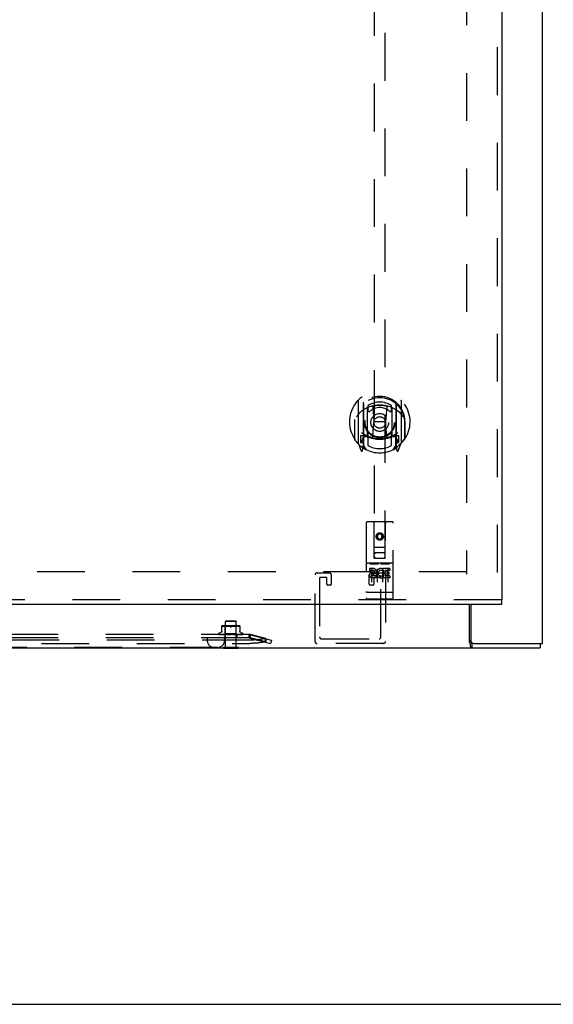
# Model space of a CAD drawing. Header units: inches. Extents: x 0 to 200, y 0 to 129.
# Tile 8 of 43: x 87 to 99, y 0 to 23. Entities that reach past the tile are written whole.
import ezdxf

# ---------------------------------------------------------------- set-up
doc = ezdxf.new("R2010")
doc.units = ezdxf.units.IN
doc.header["$LTSCALE"] = 11
doc.header["$MEASUREMENT"] = 0
doc.linetypes.add('HIDDEN', pattern=[0.2, 0.1, -0.1])
doc.layers.get('0').update_dxf_attribs({"linetype": 'CONTINUOUS'})
doc.layers.add('DEFAULT_2', color=8, linetype='HIDDEN')
doc.layers.add('DOOR_ASSEMBLY', color=7, linetype='CONTINUOUS')

msp = doc.modelspace()

# ---------------------------------------------------------------- linework, layer by layer
at = {"color": 3, "linetype": 'Continuous'}
for p, q in [((99.068, 8.314), (99.068, 86.846)), ((97.391, 8.334), (97.391, 9.21)), ((97.422, 9.21), (97.422, 8.374)), ((67.624, 8.21), (99.016, 8.21)), ((97.401, 8.293), (97.404, 8.277)), ((97.482, 8.314), (99.068, 8.314))]:
    msp.add_line(p, q, dxfattribs=at)
at = {"color": 7, "linetype": 'Continuous'}
for p, q in [((91.714, 8.206), (91.714, 8.21)), ((91.714, 8.206), (92.051, 8.206)), ((92.051, 8.206), (92.051, 8.21)), ((97.482, 8.314), (97.441, 8.314)), ((97.441, 8.314), (97.441, 8.21)), ((99.016, 8.314), (99.016, 8.21)), ((0, 0), (200, 0))]:
    msp.add_line(p, q, dxfattribs=at)
for points in [[(97.391, 8.386), (97.393, 8.385), (97.395, 8.383), (97.397, 8.382), (97.399, 8.381), (97.401, 8.379), (97.402, 8.377), (97.404, 8.376), (97.406, 8.374), (97.407, 8.371), (97.409, 8.369), (97.41, 8.366), (97.412, 8.364), (97.413, 8.361), (97.415, 8.358), (97.416, 8.355), (97.417, 8.352), (97.418, 8.349), (97.419, 8.345)], [(97.419, 8.345), (97.422, 8.339), (97.423, 8.336), (97.424, 8.333), (97.425, 8.33), (97.426, 8.327), (97.428, 8.324), (97.429, 8.322), (97.43, 8.32), (97.432, 8.318), (97.433, 8.317), (97.435, 8.316), (97.436, 8.315), (97.438, 8.314), (97.439, 8.314), (97.441, 8.314)]]:
    msp.add_lwpolyline(points, dxfattribs=at)
at = {"color": 3, "linetype": 'Continuous'}
for points in [[(97.391, 8.334), (97.392, 8.331), (97.394, 8.328), (97.395, 8.324), (97.396, 8.319), (97.397, 8.314), (97.398, 8.31), (97.399, 8.304), (97.4, 8.299), (97.401, 8.293)], [(97.404, 8.277), (97.405, 8.271), (97.405, 8.266), (97.406, 8.261), (97.407, 8.256), (97.408, 8.251), (97.409, 8.247), (97.41, 8.243), (97.411, 8.239), (97.412, 8.236), (97.414, 8.232), (97.415, 8.229), (97.417, 8.226), (97.419, 8.223), (97.42, 8.22), (97.422, 8.218), (97.424, 8.217), (97.425, 8.215), (97.427, 8.214), (97.429, 8.213), (97.431, 8.212), (97.433, 8.211), (97.436, 8.21), (97.438, 8.21), (97.441, 8.21)]]:
    msp.add_lwpolyline(points, dxfattribs=at)
msp.add_arc((97.482, 8.374), 0.06, 180, 270, dxfattribs=at)
at = {"layer": 'DEFAULT_2', "color": 8, "linetype": 'HIDDEN'}
for p, q in [((97.318, 85.252), (97.318, 9.908)), ((97.318, 9.96), (69.322, 9.96)), ((93.826, 8.36), (93.826, 9.893)), ((93.872, 9.939), (94.155, 9.939)), ((93.93, 9.812), (93.93, 8.464)), ((94.074, 9.835), (93.953, 9.835)), ((94.097, 9.681), (94.097, 9.812)), ((94.201, 9.893), (94.201, 9.681)), ((95.076, 9.681), (95.076, 9.893)), ((95.122, 9.939), (95.405, 9.939)), ((95.18, 9.812), (95.18, 9.681)), ((95.324, 9.835), (95.203, 9.835)), ((95.347, 8.464), (95.347, 9.812)), ((95.451, 9.893), (95.451, 8.36)), ((94.178, 9.658), (94.12, 9.658)), ((95.157, 9.658), (95.099, 9.658)), ((91.674, 8.586), (91.674, 8.715)), ((91.697, 8.703), (91.689, 8.7)), ((91.706, 8.707), (91.697, 8.703)), ((92.062, 8.721), (91.703, 8.721)), ((91.715, 8.709), (91.706, 8.707)), ((91.725, 8.711), (91.715, 8.709)), ((91.734, 8.713), (91.725, 8.711)), ((91.744, 8.714), (91.734, 8.713)), ((91.757, 8.701), (91.737, 8.721)), ((91.753, 8.714), (91.744, 8.714)), ((91.761, 8.715), (91.753, 8.714)), ((92.008, 8.701), (91.757, 8.701)), ((91.757, 8.538), (91.757, 8.701)), ((91.768, 8.831), (91.758, 8.821)), ((92.006, 8.821), (91.758, 8.821)), ((91.758, 8.224), (91.758, 8.821)), ((91.77, 8.715), (91.761, 8.715)), ((91.768, 8.831), (91.996, 8.831)), ((91.778, 8.715), (91.77, 8.715)), ((91.786, 8.715), (91.778, 8.715)), ((91.795, 8.715), (91.786, 8.715)), ((91.804, 8.714), (91.795, 8.715)), ((91.813, 8.714), (91.804, 8.714)), ((91.822, 8.713), (91.813, 8.714)), ((91.832, 8.711), (91.822, 8.713)), ((91.841, 8.709), (91.832, 8.711)), ((91.85, 8.707), (91.841, 8.709)), ((91.859, 8.704), (91.868, 8.7)), ((91.906, 8.704), (91.897, 8.7)), ((91.914, 8.707), (91.906, 8.704)), ((91.924, 8.709), (91.914, 8.707)), ((91.933, 8.711), (91.924, 8.709)), ((91.943, 8.713), (91.933, 8.711)), ((91.952, 8.714), (91.942, 8.713)), ((91.961, 8.714), (91.952, 8.714)), ((91.97, 8.715), (91.961, 8.714)), ((91.978, 8.715), (91.97, 8.715)), ((91.987, 8.715), (91.978, 8.715)), ((91.995, 8.715), (91.987, 8.715)), ((92.004, 8.715), (91.995, 8.715)), ((91.996, 8.831), (92.006, 8.821)), ((92.012, 8.714), (92.003, 8.715)), ((92.006, 8.224), (92.006, 8.821)), ((92.008, 8.701), (92.028, 8.721)), ((92.008, 8.538), (92.008, 8.701)), ((92.021, 8.714), (92.012, 8.714)), ((92.03, 8.713), (92.021, 8.714)), ((92.04, 8.711), (92.03, 8.713)), ((92.049, 8.709), (92.04, 8.711)), ((92.059, 8.707), (92.049, 8.709)), ((92.068, 8.703), (92.059, 8.707)), ((92.068, 8.703), (92.076, 8.7)), ((92.091, 8.715), (92.091, 8.586)), ((92.3, 8.519), (74.34, 8.519)), ((92.3, 8.441), (74.34, 8.441)), ((91.339, 8.441), (91.339, 8.381)), ((91.601, 8.535), (91.601, 8.534)), ((91.608, 8.522), (91.609, 8.522)), ((91.74, 8.52), (91.611, 8.521)), ((91.74, 8.52), (91.611, 8.521)), ((91.654, 8.566), (91.612, 8.551)), ((91.745, 8.52), (91.62, 8.521)), ((91.621, 8.521), (91.622, 8.521)), ((91.745, 8.52), (91.622, 8.521)), ((91.639, 8.521), (91.638, 8.521)), ((91.755, 8.52), (91.639, 8.521)), ((91.642, 8.521), (91.641, 8.521)), ((91.755, 8.52), (91.642, 8.521)), ((91.769, 8.52), (91.666, 8.521)), ((91.666, 8.521), (91.666, 8.521)), ((91.666, 8.521), (91.666, 8.521)), ((91.77, 8.52), (91.67, 8.521)), ((91.67, 8.521), (91.67, 8.521)), ((91.676, 8.52), (91.683, 8.519)), ((91.683, 8.519), (91.688, 8.519)), ((91.788, 8.52), (91.702, 8.521)), ((91.702, 8.521), (91.702, 8.521)), ((91.702, 8.521), (91.709, 8.521)), ((91.789, 8.52), (91.706, 8.521)), ((91.709, 8.521), (91.721, 8.519)), ((91.721, 8.519), (91.727, 8.519)), ((91.738, 8.519), (91.757, 8.538)), ((91.739, 8.441), (91.739, 8.381)), ((91.74, 8.52), (91.74, 8.52)), ((91.74, 8.52), (91.74, 8.52)), ((91.742, 8.519), (91.745, 8.52)), ((91.742, 8.519), (91.742, 8.441)), ((91.811, 8.52), (91.743, 8.521)), ((91.743, 8.521), (91.744, 8.521)), ((91.744, 8.521), (91.756, 8.52)), ((91.745, 8.52), (91.745, 8.52)), ((91.745, 8.52), (91.745, 8.52)), ((91.811, 8.52), (91.749, 8.521)), ((91.75, 8.519), (91.755, 8.52)), ((91.755, 8.52), (91.755, 8.52)), ((91.755, 8.52), (91.755, 8.52)), ((91.759, 8.519), (91.755, 8.52)), ((91.756, 8.52), (91.772, 8.519)), ((92.008, 8.538), (91.757, 8.538)), ((91.764, 8.519), (91.769, 8.52)), ((91.77, 8.52), (91.769, 8.52)), ((91.769, 8.52), (91.77, 8.52)), ((91.775, 8.519), (91.77, 8.52)), ((91.781, 8.519), (91.788, 8.52)), ((91.789, 8.52), (91.788, 8.52)), ((91.788, 8.52), (91.789, 8.52)), ((91.795, 8.519), (91.789, 8.52)), ((91.835, 8.52), (91.79, 8.521)), ((91.79, 8.521), (91.791, 8.521)), ((91.791, 8.521), (91.82, 8.519)), ((91.836, 8.52), (91.796, 8.521)), ((91.802, 8.519), (91.81, 8.52)), ((91.811, 8.52), (91.81, 8.52)), ((91.811, 8.52), (91.811, 8.52)), ((91.811, 8.52), (91.811, 8.52)), ((91.818, 8.519), (91.811, 8.52)), ((91.827, 8.519), (91.835, 8.52)), ((91.836, 8.52), (91.835, 8.52)), ((91.835, 8.52), (91.836, 8.52)), ((91.844, 8.519), (91.836, 8.52)), ((91.871, 8.519), (91.841, 8.521)), ((91.853, 8.519), (91.862, 8.52)), ((91.863, 8.52), (91.858, 8.52)), ((91.88, 8.519), (91.889, 8.52)), ((91.886, 8.519), (91.886, 8.519)), ((91.888, 8.52), (91.888, 8.52)), ((91.888, 8.52), (91.888, 8.52)), ((91.898, 8.519), (91.889, 8.52)), ((91.907, 8.519), (91.916, 8.52)), ((91.943, 8.521), (91.916, 8.52)), ((91.949, 8.521), (91.916, 8.52)), ((91.916, 8.52), (91.916, 8.52)), ((91.916, 8.52), (91.916, 8.52)), ((91.925, 8.519), (91.916, 8.52)), ((91.949, 8.521), (91.919, 8.519)), ((91.934, 8.519), (91.942, 8.52)), ((91.993, 8.521), (91.942, 8.52)), ((91.998, 8.521), (91.942, 8.52)), ((91.942, 8.52), (91.942, 8.52)), ((91.942, 8.52), (91.942, 8.52)), ((91.951, 8.519), (91.942, 8.52)), ((91.949, 8.521), (91.949, 8.521)), ((91.958, 8.519), (91.965, 8.52)), ((92.038, 8.521), (91.965, 8.52)), ((91.966, 8.52), (91.965, 8.52)), ((91.965, 8.52), (91.966, 8.52)), ((92.043, 8.521), (91.966, 8.52)), ((91.973, 8.519), (91.966, 8.52)), ((91.969, 8.519), (91.998, 8.521)), ((91.98, 8.519), (91.986, 8.52)), ((92.077, 8.521), (91.986, 8.52)), ((92.082, 8.521), (91.986, 8.52)), ((91.986, 8.52), (91.986, 8.52)), ((91.986, 8.52), (91.986, 8.52)), ((91.993, 8.519), (91.986, 8.52)), ((91.998, 8.521), (91.998, 8.521)), ((91.999, 8.519), (92.003, 8.52)), ((92.11, 8.521), (92.003, 8.52)), ((92.113, 8.521), (92.003, 8.52)), ((92.003, 8.52), (92.003, 8.52)), ((92.003, 8.52), (92.003, 8.52)), ((92.008, 8.519), (92.003, 8.52)), ((92.026, 8.52), (92.008, 8.538)), ((92.013, 8.519), (92.015, 8.52)), ((92.134, 8.521), (92.015, 8.52)), ((92.016, 8.52), (92.015, 8.52)), ((92.015, 8.52), (92.016, 8.52)), ((92.137, 8.521), (92.016, 8.52)), ((92.019, 8.519), (92.016, 8.52)), ((92.151, 8.521), (92.023, 8.52)), ((92.023, 8.52), (92.023, 8.52)), ((92.023, 8.52), (92.023, 8.52)), ((92.023, 8.519), (92.023, 8.441)), ((92.155, 8.521), (92.026, 8.52)), ((92.026, 8.52), (92.026, 8.52)), ((92.027, 8.519), (92.026, 8.52)), ((92.031, 8.52), (92.043, 8.521)), ((92.043, 8.521), (92.043, 8.521)), ((92.067, 8.52), (92.075, 8.521)), ((92.075, 8.521), (92.082, 8.521)), ((92.082, 8.521), (92.082, 8.521)), ((92.11, 8.566), (92.153, 8.551)), ((92.114, 8.521), (92.113, 8.521)), ((92.137, 8.522), (92.137, 8.521)), ((92.159, 8.523), (92.159, 8.523)), ((92.164, 8.535), (92.164, 8.534)), ((92.328, 8.516), (92.3, 8.521)), ((92.32, 8.514), (92.3, 8.521)), ((92.3, 8.521), (92.3, 8.441)), ((92.328, 8.44), (92.3, 8.445)), ((92.32, 8.438), (92.3, 8.445)), ((92.32, 8.514), (92.32, 8.438)), ((92.339, 8.514), (92.32, 8.438)), ((92.32, 8.438), (92.8, 8.314)), ((92.688, 8.429), (92.328, 8.516)), ((92.328, 8.516), (92.328, 8.44)), ((92.688, 8.353), (92.328, 8.44)), ((92.339, 8.514), (92.82, 8.39)), ((92.687, 8.424), (92.668, 8.348)), ((92.688, 8.429), (92.688, 8.353)), ((93.976, 8.418), (95.301, 8.418)), ((92.324, 8.39), (74.315, 8.39)), ((74.315, 8.314), (92.324, 8.314)), ((91.579, 8.221), (75.061, 8.221)), ((91.714, 8.224), (92.051, 8.224)), ((91.714, 8.21), (91.714, 8.224)), ((92.051, 8.21), (92.051, 8.224)), ((92.82, 8.39), (92.8, 8.314)), ((95.405, 8.314), (93.872, 8.314))]:
    msp.add_line(p, q, dxfattribs=at)
for points in [[(91.689, 8.7), (91.686, 8.699), (91.683, 8.698), (91.681, 8.697), (91.68, 8.697), (91.678, 8.696), (91.677, 8.697), (91.676, 8.697), (91.675, 8.698), (91.674, 8.699), (91.674, 8.7)], [(91.868, 8.7), (91.859, 8.704), (91.85, 8.707)], [(91.882, 8.696), (91.88, 8.697), (91.878, 8.697), (91.875, 8.697), (91.873, 8.698), (91.87, 8.699), (91.868, 8.7)], [(91.868, 8.7), (91.869, 8.699), (91.87, 8.699), (91.872, 8.698), (91.873, 8.698)], [(91.875, 8.697), (91.876, 8.697), (91.878, 8.697), (91.879, 8.697), (91.881, 8.696), (91.882, 8.696)], [(91.897, 8.7), (91.895, 8.699), (91.892, 8.698), (91.89, 8.697), (91.887, 8.697), (91.885, 8.697), (91.882, 8.696)], [(91.882, 8.696), (91.884, 8.697), (91.886, 8.697), (91.888, 8.697), (91.89, 8.697)], [(91.892, 8.698), (91.894, 8.699), (91.895, 8.699), (91.897, 8.7)], [(92.091, 8.7), (92.091, 8.699), (92.09, 8.698), (92.089, 8.697), (92.088, 8.697), (92.087, 8.696), (92.085, 8.697), (92.083, 8.697), (92.081, 8.698), (92.079, 8.699), (92.076, 8.7)], [(91.611, 8.521), (91.611, 8.521), (91.61, 8.522), (91.61, 8.522), (91.609, 8.522), (91.609, 8.522), (91.609, 8.522), (91.608, 8.522), (91.608, 8.522)], [(91.611, 8.521), (91.61, 8.521), (91.61, 8.522), (91.609, 8.522), (91.608, 8.522), (91.608, 8.522)], [(91.608, 8.522), (91.609, 8.522), (91.61, 8.521), (91.612, 8.521), (91.613, 8.52), (91.615, 8.52), (91.616, 8.519), (91.618, 8.519)], [(91.608, 8.522), (91.608, 8.522), (91.608, 8.522)], [(91.609, 8.522), (91.609, 8.521), (91.61, 8.521), (91.61, 8.521), (91.611, 8.521), (91.611, 8.52), (91.612, 8.52), (91.612, 8.52), (91.613, 8.519), (91.614, 8.519), (91.614, 8.519), (91.615, 8.519)], [(91.61, 8.52), (91.61, 8.52), (91.611, 8.519), (91.612, 8.519)], [(91.62, 8.521), (91.62, 8.521), (91.619, 8.522), (91.619, 8.522)], [(91.619, 8.522), (91.62, 8.521), (91.622, 8.521), (91.624, 8.52), (91.626, 8.52), (91.629, 8.519), (91.631, 8.519), (91.633, 8.519)], [(91.622, 8.521), (91.621, 8.521), (91.621, 8.522), (91.621, 8.522), (91.62, 8.522)], [(91.62, 8.522), (91.62, 8.522), (91.62, 8.522), (91.62, 8.522), (91.621, 8.522), (91.621, 8.521)], [(91.622, 8.521), (91.623, 8.521), (91.623, 8.52), (91.624, 8.52), (91.624, 8.52), (91.625, 8.519), (91.625, 8.519), (91.626, 8.519), (91.626, 8.519)], [(91.638, 8.521), (91.64, 8.521), (91.643, 8.521), (91.646, 8.52), (91.649, 8.52), (91.652, 8.519), (91.655, 8.519), (91.657, 8.519)], [(91.641, 8.521), (91.641, 8.521), (91.641, 8.521), (91.641, 8.521), (91.642, 8.521), (91.642, 8.521), (91.643, 8.521), (91.644, 8.52)], [(91.644, 8.52), (91.644, 8.52), (91.645, 8.52), (91.646, 8.519), (91.647, 8.519), (91.647, 8.519)], [(91.674, 8.594), (91.674, 8.59), (91.673, 8.587), (91.672, 8.583), (91.67, 8.58), (91.668, 8.577), (91.666, 8.574), (91.663, 8.571), (91.66, 8.569), (91.657, 8.567), (91.655, 8.567)], [(91.666, 8.521), (91.669, 8.521), (91.676, 8.52)], [(91.67, 8.521), (91.67, 8.521), (91.67, 8.521), (91.67, 8.521), (91.671, 8.521), (91.671, 8.521), (91.672, 8.521), (91.673, 8.52), (91.673, 8.52), (91.674, 8.52), (91.675, 8.519), (91.676, 8.519), (91.677, 8.519)], [(91.706, 8.521), (91.707, 8.521), (91.707, 8.521), (91.707, 8.521), (91.708, 8.521), (91.708, 8.521), (91.709, 8.521), (91.71, 8.52), (91.711, 8.52)], [(91.711, 8.52), (91.712, 8.519), (91.713, 8.519), (91.713, 8.519)], [(91.738, 8.519), (91.739, 8.519), (91.739, 8.519), (91.739, 8.519), (91.739, 8.52), (91.74, 8.52), (91.74, 8.52)], [(91.738, 8.519), (91.738, 8.519), (91.739, 8.519), (91.739, 8.519), (91.74, 8.52)], [(91.739, 8.519), (91.739, 8.519), (91.739, 8.519), (91.74, 8.519), (91.74, 8.52), (91.74, 8.52), (91.74, 8.52)], [(91.74, 8.519), (91.74, 8.519), (91.74, 8.519), (91.74, 8.519), (91.74, 8.52)], [(91.743, 8.519), (91.743, 8.519), (91.744, 8.519), (91.744, 8.519), (91.744, 8.52), (91.745, 8.52), (91.745, 8.52)], [(91.747, 8.519), (91.746, 8.519), (91.746, 8.519), (91.745, 8.519), (91.745, 8.52)], [(91.745, 8.519), (91.745, 8.519), (91.745, 8.519), (91.745, 8.519), (91.745, 8.52), (91.745, 8.52)], [(91.749, 8.521), (91.749, 8.521), (91.75, 8.521), (91.75, 8.521), (91.751, 8.521), (91.751, 8.521), (91.752, 8.521), (91.753, 8.52)], [(91.753, 8.52), (91.754, 8.52), (91.755, 8.519), (91.756, 8.519)], [(91.753, 8.519), (91.753, 8.519), (91.754, 8.519), (91.754, 8.519), (91.754, 8.52), (91.755, 8.52), (91.755, 8.52)], [(91.756, 8.519), (91.756, 8.519), (91.756, 8.519), (91.755, 8.519), (91.755, 8.52), (91.755, 8.52)], [(91.767, 8.519), (91.768, 8.519), (91.768, 8.519), (91.769, 8.519), (91.769, 8.52), (91.769, 8.52), (91.769, 8.52)], [(91.771, 8.519), (91.771, 8.519), (91.771, 8.519), (91.77, 8.519), (91.77, 8.52), (91.77, 8.52)], [(91.785, 8.519), (91.786, 8.519), (91.787, 8.519), (91.787, 8.519), (91.788, 8.52), (91.788, 8.52), (91.788, 8.52)], [(91.79, 8.519), (91.79, 8.519), (91.79, 8.519), (91.79, 8.519), (91.789, 8.52), (91.789, 8.52)], [(91.796, 8.521), (91.797, 8.521), (91.798, 8.521), (91.798, 8.521), (91.799, 8.521), (91.8, 8.52), (91.8, 8.52), (91.801, 8.52), (91.802, 8.52), (91.802, 8.519), (91.803, 8.519), (91.803, 8.519)], [(91.807, 8.519), (91.808, 8.519), (91.809, 8.519), (91.809, 8.519), (91.81, 8.52), (91.81, 8.52), (91.811, 8.52)], [(91.813, 8.519), (91.813, 8.519), (91.812, 8.519), (91.812, 8.519), (91.812, 8.52), (91.811, 8.52), (91.811, 8.52)], [(91.832, 8.519), (91.833, 8.519), (91.833, 8.519), (91.834, 8.519), (91.835, 8.52), (91.835, 8.52), (91.835, 8.52)], [(91.838, 8.519), (91.838, 8.519), (91.837, 8.519), (91.837, 8.519), (91.836, 8.52), (91.836, 8.52)], [(91.858, 8.52), (91.85, 8.521), (91.847, 8.521)], [(91.847, 8.521), (91.848, 8.521), (91.848, 8.521), (91.849, 8.521), (91.85, 8.521), (91.85, 8.52), (91.851, 8.52), (91.851, 8.52), (91.852, 8.52), (91.852, 8.519), (91.852, 8.519), (91.853, 8.519), (91.853, 8.519)], [(91.859, 8.519), (91.859, 8.519), (91.86, 8.519), (91.86, 8.519), (91.861, 8.52), (91.862, 8.52), (91.862, 8.52)], [(91.863, 8.52), (91.862, 8.52), (91.862, 8.52)], [(91.865, 8.519), (91.865, 8.519), (91.864, 8.519), (91.864, 8.519), (91.863, 8.52)], [(91.889, 8.52), (91.888, 8.52), (91.888, 8.52), (91.888, 8.52), (91.887, 8.519), (91.887, 8.519), (91.886, 8.519)], [(91.886, 8.519), (91.886, 8.519), (91.887, 8.519), (91.888, 8.519), (91.888, 8.52), (91.889, 8.52), (91.889, 8.52)], [(91.887, 8.519), (91.887, 8.519), (91.887, 8.519), (91.887, 8.519), (91.887, 8.519), (91.888, 8.519), (91.888, 8.519)], [(91.888, 8.519), (91.888, 8.52), (91.888, 8.52), (91.888, 8.52)], [(91.888, 8.52), (91.888, 8.52), (91.888, 8.52), (91.888, 8.52), (91.889, 8.52)], [(91.888, 8.52), (91.888, 8.52), (91.888, 8.52)], [(91.888, 8.52), (91.888, 8.52), (91.888, 8.52), (91.889, 8.52), (91.889, 8.52)], [(91.889, 8.52), (91.889, 8.521), (91.889, 8.521), (91.89, 8.521), (91.89, 8.521), (91.891, 8.521), (91.892, 8.521), (91.892, 8.521), (91.893, 8.521)], [(91.893, 8.519), (91.892, 8.519), (91.891, 8.519), (91.891, 8.519), (91.89, 8.52), (91.89, 8.52), (91.889, 8.52)], [(91.913, 8.519), (91.914, 8.519), (91.914, 8.519), (91.915, 8.519), (91.915, 8.52), (91.916, 8.52)], [(91.92, 8.519), (91.919, 8.519), (91.918, 8.519), (91.918, 8.519), (91.917, 8.52), (91.917, 8.52), (91.916, 8.52)], [(91.937, 8.519), (91.937, 8.519), (91.938, 8.519), (91.939, 8.52)], [(91.939, 8.52), (91.939, 8.52), (91.94, 8.52), (91.94, 8.521), (91.941, 8.521), (91.942, 8.521), (91.942, 8.521), (91.943, 8.521), (91.943, 8.521)], [(91.939, 8.519), (91.94, 8.519), (91.94, 8.519), (91.941, 8.519), (91.941, 8.52), (91.942, 8.52)], [(91.945, 8.519), (91.945, 8.519), (91.944, 8.519), (91.943, 8.519), (91.943, 8.52), (91.942, 8.52), (91.942, 8.52)], [(91.963, 8.519), (91.964, 8.519), (91.964, 8.519), (91.964, 8.519), (91.965, 8.52), (91.965, 8.52)], [(91.969, 8.519), (91.968, 8.519), (91.968, 8.519), (91.967, 8.519), (91.966, 8.52), (91.966, 8.52), (91.966, 8.52)], [(91.984, 8.519), (91.985, 8.519), (91.985, 8.519), (91.985, 8.519), (91.986, 8.52), (91.986, 8.52)], [(91.989, 8.519), (91.988, 8.519), (91.988, 8.519), (91.987, 8.519), (91.987, 8.52), (91.986, 8.52), (91.986, 8.52)], [(91.986, 8.519), (91.986, 8.519), (91.987, 8.519)], [(91.987, 8.519), (91.988, 8.52), (91.989, 8.52), (91.99, 8.521), (91.991, 8.521), (91.991, 8.521), (91.992, 8.521), (91.992, 8.521), (91.993, 8.521)], [(92.002, 8.519), (92.002, 8.519), (92.002, 8.519), (92.002, 8.519), (92.003, 8.52), (92.003, 8.52)], [(92.005, 8.519), (92.005, 8.519), (92.004, 8.519), (92.004, 8.519), (92.004, 8.52), (92.003, 8.52), (92.003, 8.52)], [(92.015, 8.519), (92.015, 8.519), (92.015, 8.519), (92.015, 8.519), (92.015, 8.52), (92.015, 8.52)], [(92.016, 8.519), (92.018, 8.519), (92.031, 8.52)], [(92.017, 8.519), (92.017, 8.519), (92.017, 8.519), (92.016, 8.519), (92.016, 8.52), (92.016, 8.52), (92.016, 8.52)], [(92.022, 8.519), (92.022, 8.519), (92.023, 8.519), (92.023, 8.519), (92.023, 8.52)], [(92.025, 8.519), (92.025, 8.519), (92.024, 8.519), (92.024, 8.519), (92.023, 8.52)], [(92.025, 8.519), (92.024, 8.519), (92.024, 8.519), (92.024, 8.519), (92.023, 8.52), (92.023, 8.52), (92.023, 8.52)], [(92.023, 8.519), (92.023, 8.519), (92.023, 8.519), (92.023, 8.519), (92.023, 8.52), (92.023, 8.52)], [(92.026, 8.519), (92.026, 8.519), (92.026, 8.519), (92.026, 8.519), (92.026, 8.52)], [(92.031, 8.519), (92.031, 8.519), (92.032, 8.519), (92.033, 8.52)], [(92.033, 8.52), (92.034, 8.52), (92.035, 8.521), (92.036, 8.521), (92.036, 8.521), (92.037, 8.521), (92.037, 8.521), (92.038, 8.521)], [(92.058, 8.519), (92.06, 8.519), (92.067, 8.52)], [(92.071, 8.519), (92.071, 8.519), (92.072, 8.519), (92.073, 8.52), (92.074, 8.52)], [(92.074, 8.52), (92.075, 8.521), (92.076, 8.521), (92.076, 8.521), (92.077, 8.521), (92.077, 8.521), (92.077, 8.521), (92.077, 8.521), (92.077, 8.521)], [(92.11, 8.567), (92.108, 8.567), (92.105, 8.569), (92.102, 8.571), (92.099, 8.574), (92.096, 8.577), (92.094, 8.58), (92.093, 8.583), (92.092, 8.587), (92.091, 8.59), (92.091, 8.594)], [(92.093, 8.519), (92.095, 8.519), (92.098, 8.519), (92.102, 8.52), (92.105, 8.52), (92.108, 8.521), (92.114, 8.521)], [(92.104, 8.519), (92.104, 8.519), (92.105, 8.519), (92.106, 8.52), (92.107, 8.52), (92.108, 8.521)], [(92.108, 8.521), (92.109, 8.521), (92.109, 8.521), (92.11, 8.521), (92.11, 8.521)], [(92.11, 8.521), (92.11, 8.521), (92.11, 8.521), (92.11, 8.521), (92.11, 8.521), (92.11, 8.521)], [(92.121, 8.519), (92.123, 8.519), (92.126, 8.519), (92.128, 8.52), (92.131, 8.52), (92.133, 8.521), (92.136, 8.521), (92.137, 8.522)], [(92.129, 8.519), (92.13, 8.519), (92.13, 8.519), (92.131, 8.52), (92.132, 8.52), (92.132, 8.52), (92.133, 8.521), (92.134, 8.521)], [(92.134, 8.521), (92.134, 8.521), (92.135, 8.521), (92.135, 8.522), (92.135, 8.522)], [(92.135, 8.522), (92.135, 8.522), (92.135, 8.522), (92.135, 8.522), (92.135, 8.521), (92.134, 8.521)], [(92.141, 8.519), (92.142, 8.519), (92.144, 8.52), (92.146, 8.52), (92.148, 8.52), (92.15, 8.521), (92.151, 8.521), (92.152, 8.522)], [(92.145, 8.519), (92.146, 8.519), (92.147, 8.519), (92.148, 8.52), (92.148, 8.52), (92.149, 8.52), (92.149, 8.521), (92.15, 8.521), (92.15, 8.521), (92.151, 8.522)], [(92.151, 8.522), (92.151, 8.522), (92.151, 8.522), (92.151, 8.522), (92.151, 8.522), (92.151, 8.522), (92.15, 8.522), (92.15, 8.521), (92.149, 8.521)], [(92.151, 8.519), (92.152, 8.519), (92.154, 8.52), (92.155, 8.52), (92.156, 8.521), (92.157, 8.522), (92.158, 8.522), (92.159, 8.523)], [(92.151, 8.522), (92.151, 8.522), (92.151, 8.522)], [(92.152, 8.522), (92.152, 8.522), (92.152, 8.522), (92.151, 8.521), (92.151, 8.521)], [(92.152, 8.519), (92.153, 8.519), (92.153, 8.519), (92.154, 8.519), (92.154, 8.519), (92.154, 8.52), (92.155, 8.52), (92.155, 8.52), (92.155, 8.52), (92.156, 8.52), (92.156, 8.521), (92.156, 8.521), (92.157, 8.521), (92.157, 8.521), (92.157, 8.521), (92.158, 8.522), (92.158, 8.522), (92.158, 8.522), (92.158, 8.522), (92.158, 8.522), (92.159, 8.523), (92.159, 8.523), (92.159, 8.523)], [(92.159, 8.523), (92.159, 8.523), (92.159, 8.523), (92.159, 8.523), (92.159, 8.523), (92.159, 8.523), (92.159, 8.523), (92.158, 8.523), (92.158, 8.522), (92.158, 8.522), (92.158, 8.522), (92.157, 8.522), (92.157, 8.522), (92.157, 8.522), (92.156, 8.522), (92.156, 8.522), (92.156, 8.522), (92.155, 8.521), (92.155, 8.521), (92.155, 8.521)], [(92.3, 8.519), (92.303, 8.519), (92.306, 8.518), (92.31, 8.518), (92.313, 8.517), (92.316, 8.515), (92.32, 8.514)], [(92.3, 8.441), (92.303, 8.441), (92.306, 8.441), (92.31, 8.44), (92.313, 8.44), (92.316, 8.439), (92.32, 8.438)], [(92.688, 8.429), (92.675, 8.426), (92.661, 8.422), (92.647, 8.419), (92.633, 8.416), (92.618, 8.414), (92.603, 8.411), (92.588, 8.409), (92.572, 8.406), (92.555, 8.404), (92.539, 8.402), (92.522, 8.4), (92.505, 8.398), (92.488, 8.397), (92.47, 8.395), (92.452, 8.394), (92.434, 8.393), (92.416, 8.392), (92.398, 8.391), (92.38, 8.391), (92.361, 8.39), (92.343, 8.39), (92.324, 8.39)], [(92.688, 8.353), (92.675, 8.35), (92.661, 8.347), (92.647, 8.344), (92.633, 8.341), (92.618, 8.338), (92.603, 8.335), (92.588, 8.333), (92.572, 8.331), (92.555, 8.328), (92.539, 8.326), (92.522, 8.324), (92.505, 8.323), (92.488, 8.321), (92.47, 8.32), (92.452, 8.318), (92.434, 8.317), (92.416, 8.316), (92.398, 8.316), (92.38, 8.315), (92.361, 8.315), (92.343, 8.314), (92.324, 8.314)]]:
    msp.add_lwpolyline(points, dxfattribs=at)
for centre, radius, start, end in [((93.872, 9.893), 0.046, 90, 180), ((93.953, 9.812), 0.023, 90, 180), ((94.074, 9.812), 0.023, 0, 90), ((94.155, 9.893), 0.046, 0, 90), ((95.122, 9.893), 0.046, 90, 180), ((95.203, 9.812), 0.023, 90, 180), ((95.324, 9.812), 0.023, 0, 90), ((95.405, 9.893), 0.046, 0, 90), ((94.12, 9.681), 0.023, 180, 270), ((94.178, 9.681), 0.023, 270, 360), ((95.099, 9.681), 0.023, 180, 270), ((95.157, 9.681), 0.023, 270, 360), ((91.703, 8.643), 0.0776, 90, 112.0761), ((92.062, 8.643), 0.0776, 67.9239, 90), ((91.618, 8.535), 0.0167, 110, 180), ((91.618, 8.534), 0.0167, 180, 242.8512), ((92.147, 8.535), 0.0167, 0, 70), ((92.147, 8.534), 0.0167, 317.7647, 360), ((92.3, 8.361), 0.158, 75.5332, 90), ((92.3, 8.361), 0.08, 75.5332, 90), ((93.976, 8.464), 0.046, 180, 270), ((95.301, 8.464), 0.046, 270, 360), ((91.499, 8.381), 0.16, 180, 270), ((91.579, 8.381), 0.16, 270, 360), ((93.872, 8.36), 0.046, 180, 270), ((95.405, 8.36), 0.046, 270, 360)]:
    msp.add_arc(centre, radius, start, end, dxfattribs=at)
at = {"layer": 'DOOR_ASSEMBLY', "color": 8, "linetype": 'HIDDEN'}
for p, q in [((98.026, 85.846), (98.026, 9.314)), ((95.193, 45.409), (95.193, 10.277)), ((95.443, 10.277), (95.443, 45.409)), ((94.818, 13.905), (94.818, 12.938)), ((94.935, 13.851), (94.935, 12.835)), ((95.7, 13.851), (95.7, 12.835)), ((95.818, 12.938), (95.818, 13.905)), ((94.943, 13.826), (94.943, 12.823)), ((95.035, 13.103), (95.035, 13.734)), ((95.043, 13.787), (95.043, 13.684)), ((95.155, 13.761), (95.185, 13.421)), ((95.481, 13.761), (95.45, 13.421)), ((95.593, 13.684), (95.593, 13.787)), ((95.6, 13.734), (95.6, 13.103)), ((95.693, 13.826), (95.693, 12.823)), ((94.735, 13.421), (94.75, 13.421)), ((94.735, 13.421), (94.735, 13.033)), ((94.743, 13.468), (94.743, 13.471)), ((94.743, 13.01), (94.743, 13.468)), ((95.155, 13.077), (95.185, 13.421)), ((95.45, 13.421), (95.185, 13.421)), ((95.481, 13.077), (95.45, 13.421)), ((95.9, 13.421), (95.885, 13.421)), ((95.893, 13.468), (95.893, 13.471)), ((95.893, 13.01), (95.893, 13.468)), ((95.9, 13.421), (95.9, 13.033)), ((94.935, 13.092), (94.875, 13.092)), ((94.875, 13.092), (94.875, 12.942)), ((94.875, 12.942), (94.943, 12.942)), ((94.913, 12.996), (94.884, 12.95)), ((94.945, 13.055), (94.945, 12.848)), ((95.035, 13.093), (94.963, 13.093)), ((95.031, 13.075), (94.965, 13.075)), ((95.043, 13.123), (95.043, 12.87)), ((95.593, 12.87), (95.593, 13.123)), ((95.673, 13.093), (95.6, 13.093)), ((95.67, 13.075), (95.605, 13.075)), ((95.69, 12.848), (95.69, 13.055)), ((95.693, 12.942), (95.76, 12.942)), ((95.76, 13.092), (95.7, 13.092)), ((95.752, 12.95), (95.723, 12.996)), ((95.76, 12.942), (95.76, 13.092)), ((94.822, 12.927), (94.892, 12.751)), ((94.914, 12.832), (94.918, 12.829)), ((94.921, 12.754), (94.935, 12.835)), ((95.013, 12.773), (94.943, 12.882)), ((95.693, 12.882), (95.623, 12.773)), ((95.7, 12.835), (95.715, 12.754)), ((95.721, 12.831), (95.722, 12.832)), ((95.722, 12.832), (95.722, 12.832)), ((95.722, 12.832), (95.722, 12.832)), ((95.743, 12.751), (95.813, 12.927)), ((95.6, 11.117), (95.035, 11.117)), ((95.005, 11.087), (95.005, 9.362)), ((95.191, 10.277), (95.188, 11.087)), ((95.444, 10.277), (95.448, 11.087)), ((95.63, 9.362), (95.63, 11.087)), ((95.318, 10.85), (95.255, 10.814)), ((95.255, 10.814), (95.265, 10.808)), ((95.255, 10.814), (95.255, 10.742)), ((95.255, 10.742), (95.265, 10.747)), ((95.255, 10.742), (95.318, 10.705)), ((95.318, 10.838), (95.265, 10.808)), ((95.265, 10.808), (95.265, 10.747)), ((95.265, 10.747), (95.318, 10.717)), ((95.38, 10.814), (95.318, 10.85)), ((95.318, 10.85), (95.318, 10.838)), ((95.37, 10.808), (95.318, 10.838)), ((95.318, 10.717), (95.37, 10.747)), ((95.318, 10.705), (95.38, 10.742)), ((95.318, 10.705), (95.318, 10.717)), ((95.38, 10.814), (95.37, 10.808)), ((95.37, 10.747), (95.37, 10.808)), ((95.38, 10.742), (95.37, 10.747)), ((95.38, 10.742), (95.38, 10.814)), ((95.19, 10.527), (95.445, 10.527)), ((95.191, 10.277), (95.193, 10.277)), ((95.193, 10.277), (95.443, 10.277)), ((95.403, 10.402), (95.233, 10.402)), ((95.443, 10.277), (95.444, 10.277)), ((95.6, 10.16), (95.035, 10.16)), ((95.173, 10.038), (95.081, 10.038)), ((95.081, 10.038), (95.081, 9.996)), ((95.173, 9.996), (95.081, 9.996)), ((95.107, 10.144), (95.279, 10.144)), ((95.13, 10.029), (95.13, 9.723)), ((95.255, 10.029), (95.255, 9.723)), ((95.357, 10.144), (95.529, 10.144)), ((95.38, 10.029), (95.38, 9.723)), ((95.394, 10.003), (95.381, 9.984)), ((95.39, 10.028), (95.394, 10.026)), ((95.55, 10.038), (95.394, 10.038)), ((95.394, 10.038), (95.394, 10.026)), ((95.394, 10.003), (95.394, 9.825)), ((95.55, 9.996), (95.436, 9.996)), ((95.436, 9.996), (95.436, 9.952)), ((95.505, 10.029), (95.505, 9.723)), ((95.55, 10.038), (95.55, 9.996)), ((95.177, 9.952), (95.131, 9.952)), ((95.173, 9.911), (95.145, 9.911)), ((95.237, 9.868), (95.145, 9.868)), ((95.237, 9.825), (95.145, 9.825)), ((95.237, 9.868), (95.237, 9.825)), ((95.369, 9.873), (95.386, 9.834)), ((95.55, 9.825), (95.394, 9.825)), ((95.528, 9.952), (95.436, 9.952)), ((95.528, 9.91), (95.436, 9.91)), ((95.436, 9.91), (95.436, 9.868)), ((95.55, 9.868), (95.436, 9.868)), ((95.528, 9.952), (95.528, 9.91)), ((95.55, 9.868), (95.55, 9.825)), ((98.13, 9.314), (67.947, 9.314)), ((95.023, 9.491), (95.022, 9.491)), ((95.024, 9.491), (95.023, 9.491)), ((95.025, 9.491), (95.024, 9.491)), ((95.024, 9.491), (95.024, 9.491)), ((95.026, 9.491), (95.025, 9.491)), ((95.027, 9.491), (95.026, 9.491)), ((95.028, 9.491), (95.027, 9.491)), ((95.027, 9.491), (95.027, 9.491)), ((95.029, 9.49), (95.028, 9.491)), ((95.03, 9.49), (95.029, 9.49)), ((95.031, 9.49), (95.03, 9.49)), ((95.032, 9.49), (95.031, 9.49)), ((95.033, 9.49), (95.032, 9.49)), ((95.032, 9.49), (95.032, 9.49)), ((95.034, 9.49), (95.033, 9.49)), ((95.035, 9.49), (95.034, 9.49)), ((95.6, 9.49), (95.035, 9.49)), ((95.6, 9.332), (95.035, 9.332)), ((95.6, 9.49), (95.601, 9.49)), ((95.601, 9.49), (95.602, 9.49)), ((95.602, 9.49), (95.603, 9.49)), ((95.603, 9.49), (95.604, 9.49)), ((95.604, 9.49), (95.605, 9.49)), ((95.605, 9.49), (95.606, 9.49)), ((95.605, 9.49), (95.605, 9.49)), ((95.606, 9.49), (95.607, 9.49)), ((95.607, 9.49), (95.608, 9.491)), ((95.608, 9.491), (95.609, 9.491)), ((95.609, 9.491), (95.61, 9.491)), ((95.609, 9.491), (95.609, 9.491)), ((95.611, 9.491), (95.612, 9.491)), ((95.612, 9.491), (95.613, 9.491)), ((95.613, 9.491), (95.614, 9.491)), ((95.614, 9.491), (95.615, 9.491))]:
    msp.add_line(p, q, dxfattribs=at)
at = {"layer": 'DOOR_ASSEMBLY', "color": 3, "linetype": 'Continuous'}
for p, q in [((98.13, 85.846), (98.13, 9.314)), ((98.13, 9.21), (67.947, 9.21))]:
    msp.add_line(p, q, dxfattribs=at)
at = {"layer": 'DOOR_ASSEMBLY', "color": 7, "linetype": 'Continuous'}
msp.add_line((98.13, 9.21), (98.13, 9.314), dxfattribs=at)
at = {"layer": 'DOOR_ASSEMBLY', "color": 8, "linetype": 'HIDDEN'}
for points in [[(94.864, 13.636), (94.862, 13.635), (94.861, 13.634), (94.859, 13.632), (94.857, 13.631), (94.856, 13.629), (94.854, 13.628), (94.852, 13.626), (94.851, 13.624), (94.849, 13.623), (94.847, 13.621), (94.845, 13.619), (94.843, 13.617), (94.842, 13.615), (94.84, 13.612), (94.838, 13.61), (94.836, 13.608), (94.834, 13.605), (94.831, 13.603), (94.829, 13.6), (94.827, 13.597), (94.825, 13.595), (94.823, 13.592), (94.82, 13.588), (94.818, 13.585), (94.816, 13.582), (94.813, 13.578), (94.811, 13.575), (94.808, 13.571), (94.806, 13.567), (94.803, 13.563), (94.8, 13.559), (94.797, 13.554), (94.794, 13.55), (94.792, 13.545), (94.788, 13.54), (94.785, 13.535)], [(95.13, 13.778), (95.135, 13.78), (95.141, 13.781), (95.146, 13.782), (95.152, 13.784), (95.157, 13.785), (95.162, 13.786), (95.168, 13.788), (95.173, 13.789), (95.179, 13.79), (95.184, 13.791), (95.19, 13.792), (95.195, 13.793), (95.201, 13.794), (95.206, 13.795), (95.212, 13.796), (95.217, 13.797), (95.223, 13.797), (95.229, 13.798), (95.234, 13.799), (95.24, 13.799), (95.245, 13.8), (95.251, 13.801), (95.256, 13.801), (95.262, 13.802), (95.268, 13.802), (95.273, 13.802), (95.279, 13.803), (95.284, 13.803), (95.29, 13.803), (95.295, 13.803), (95.301, 13.804), (95.307, 13.804), (95.312, 13.804), (95.318, 13.804), (95.323, 13.804), (95.329, 13.804), (95.335, 13.804), (95.34, 13.803), (95.346, 13.803), (95.351, 13.803), (95.357, 13.803), (95.363, 13.802), (95.368, 13.802), (95.374, 13.802), (95.379, 13.801), (95.385, 13.801), (95.391, 13.8), (95.396, 13.799), (95.402, 13.799), (95.407, 13.798), (95.413, 13.797), (95.418, 13.797), (95.424, 13.796), (95.429, 13.795), (95.435, 13.794), (95.44, 13.793), (95.446, 13.792), (95.451, 13.791), (95.457, 13.79), (95.462, 13.789), (95.468, 13.788), (95.473, 13.786), (95.479, 13.785), (95.484, 13.784), (95.49, 13.782), (95.495, 13.781), (95.5, 13.78), (95.506, 13.778)], [(95.85, 13.535), (95.847, 13.54), (95.844, 13.545), (95.841, 13.55), (95.838, 13.554), (95.836, 13.559), (95.833, 13.563), (95.83, 13.567), (95.828, 13.571), (95.825, 13.575), (95.823, 13.578), (95.82, 13.582), (95.818, 13.585), (95.815, 13.588), (95.813, 13.592), (95.811, 13.594), (95.809, 13.597), (95.806, 13.6), (95.804, 13.603), (95.802, 13.605), (95.8, 13.608), (95.798, 13.61), (95.796, 13.612), (95.794, 13.615), (95.792, 13.617), (95.79, 13.619), (95.789, 13.621), (95.787, 13.623), (95.785, 13.624), (95.783, 13.626), (95.782, 13.628), (95.78, 13.629), (95.778, 13.631), (95.777, 13.632), (95.775, 13.634), (95.774, 13.635), (95.772, 13.636)], [(95.1, 10.143), (95.1, 10.143), (95.101, 10.143), (95.101, 10.143), (95.101, 10.143), (95.101, 10.143), (95.101, 10.143), (95.101, 10.143), (95.101, 10.143), (95.101, 10.143), (95.101, 10.144), (95.101, 10.144), (95.102, 10.144), (95.102, 10.144), (95.102, 10.144), (95.102, 10.144), (95.102, 10.144), (95.102, 10.144), (95.102, 10.144), (95.102, 10.144), (95.103, 10.144), (95.103, 10.144), (95.103, 10.144), (95.103, 10.144), (95.103, 10.144), (95.103, 10.144), (95.103, 10.144), (95.103, 10.144), (95.104, 10.144), (95.104, 10.144), (95.104, 10.144), (95.104, 10.144), (95.104, 10.144), (95.104, 10.144), (95.105, 10.144), (95.105, 10.144), (95.105, 10.144), (95.105, 10.144), (95.105, 10.144), (95.106, 10.144), (95.106, 10.144), (95.106, 10.144), (95.106, 10.144), (95.106, 10.144), (95.107, 10.144), (95.107, 10.144)], [(95.279, 10.144), (95.279, 10.144), (95.279, 10.144), (95.279, 10.144), (95.28, 10.144), (95.28, 10.144), (95.28, 10.144), (95.28, 10.144), (95.28, 10.144), (95.281, 10.144), (95.281, 10.144), (95.281, 10.144), (95.281, 10.144), (95.281, 10.144), (95.281, 10.144), (95.282, 10.144), (95.282, 10.144), (95.282, 10.144), (95.282, 10.144), (95.282, 10.144), (95.282, 10.144), (95.283, 10.144), (95.283, 10.144), (95.283, 10.144), (95.283, 10.144), (95.283, 10.144), (95.283, 10.144), (95.283, 10.144), (95.283, 10.144), (95.284, 10.144), (95.284, 10.144), (95.284, 10.144), (95.284, 10.144), (95.284, 10.144), (95.284, 10.144), (95.284, 10.144), (95.284, 10.144), (95.285, 10.143), (95.285, 10.143), (95.285, 10.143), (95.285, 10.143), (95.285, 10.143), (95.285, 10.143), (95.285, 10.143), (95.285, 10.143), (95.285, 10.143), (95.285, 10.143)], [(95.35, 10.143), (95.35, 10.143), (95.351, 10.143), (95.351, 10.143), (95.351, 10.143), (95.351, 10.143), (95.351, 10.143), (95.351, 10.143), (95.351, 10.143), (95.351, 10.143), (95.351, 10.144), (95.351, 10.144), (95.352, 10.144), (95.352, 10.144), (95.352, 10.144), (95.352, 10.144), (95.352, 10.144), (95.352, 10.144), (95.352, 10.144), (95.352, 10.144), (95.353, 10.144), (95.353, 10.144), (95.353, 10.144), (95.353, 10.144), (95.353, 10.144), (95.353, 10.144), (95.353, 10.144), (95.353, 10.144), (95.354, 10.144), (95.354, 10.144), (95.354, 10.144), (95.354, 10.144), (95.354, 10.144), (95.354, 10.144), (95.355, 10.144), (95.355, 10.144), (95.355, 10.144), (95.355, 10.144), (95.355, 10.144), (95.356, 10.144), (95.356, 10.144), (95.356, 10.144), (95.356, 10.144), (95.356, 10.144), (95.357, 10.144), (95.357, 10.144)], [(95.529, 10.144), (95.529, 10.144), (95.529, 10.144), (95.529, 10.144), (95.53, 10.144), (95.53, 10.144), (95.53, 10.144), (95.53, 10.144), (95.53, 10.144), (95.531, 10.144), (95.531, 10.144), (95.531, 10.144), (95.531, 10.144), (95.531, 10.144), (95.531, 10.144), (95.532, 10.144), (95.532, 10.144), (95.532, 10.144), (95.532, 10.144), (95.532, 10.144), (95.532, 10.144), (95.533, 10.144), (95.533, 10.144), (95.533, 10.144), (95.533, 10.144), (95.533, 10.144), (95.533, 10.144), (95.533, 10.144), (95.533, 10.144), (95.534, 10.144), (95.534, 10.144), (95.534, 10.144), (95.534, 10.144), (95.534, 10.144), (95.534, 10.144), (95.534, 10.144), (95.534, 10.144), (95.535, 10.143), (95.535, 10.143), (95.535, 10.143), (95.535, 10.143), (95.535, 10.143), (95.535, 10.143), (95.535, 10.143), (95.535, 10.143), (95.535, 10.143), (95.535, 10.143)], [(95.022, 9.491), (95.021, 9.491), (95.021, 9.491), (95.02, 9.491), (95.02, 9.491), (95.02, 9.491), (95.019, 9.491), (95.019, 9.492), (95.019, 9.492), (95.018, 9.492), (95.018, 9.492), (95.018, 9.492), (95.017, 9.492), (95.017, 9.492), (95.017, 9.492), (95.016, 9.492), (95.016, 9.492), (95.016, 9.492), (95.015, 9.492), (95.015, 9.492), (95.015, 9.492), (95.014, 9.492), (95.014, 9.492), (95.014, 9.493), (95.014, 9.493), (95.013, 9.493), (95.013, 9.493), (95.013, 9.493), (95.012, 9.493), (95.012, 9.493), (95.012, 9.493), (95.012, 9.493), (95.011, 9.493), (95.011, 9.493), (95.011, 9.493), (95.011, 9.494), (95.01, 9.494), (95.01, 9.494), (95.01, 9.494), (95.01, 9.494), (95.01, 9.494), (95.009, 9.494), (95.009, 9.494), (95.009, 9.494), (95.009, 9.494), (95.009, 9.494), (95.008, 9.495), (95.008, 9.495), (95.008, 9.495), (95.008, 9.495), (95.008, 9.495), (95.008, 9.495), (95.007, 9.495), (95.007, 9.495), (95.007, 9.495), (95.007, 9.495), (95.007, 9.495), (95.007, 9.496), (95.007, 9.496), (95.006, 9.496), (95.006, 9.496), (95.006, 9.496), (95.006, 9.496), (95.006, 9.496), (95.006, 9.496), (95.006, 9.496), (95.006, 9.497), (95.006, 9.497), (95.006, 9.497), (95.006, 9.497), (95.006, 9.497), (95.006, 9.497), (95.005, 9.497), (95.005, 9.497), (95.005, 9.497), (95.005, 9.497), (95.005, 9.498), (95.005, 9.498), (95.005, 9.498)], [(95.61, 9.491), (95.611, 9.491), (95.611, 9.491)], [(95.615, 9.491), (95.615, 9.491), (95.615, 9.491), (95.616, 9.491), (95.616, 9.491), (95.616, 9.491), (95.617, 9.492), (95.617, 9.492), (95.617, 9.492), (95.618, 9.492), (95.618, 9.492), (95.618, 9.492), (95.619, 9.492), (95.619, 9.492), (95.619, 9.492), (95.62, 9.492), (95.62, 9.492), (95.62, 9.492), (95.621, 9.492), (95.621, 9.492), (95.621, 9.492), (95.622, 9.492), (95.622, 9.493), (95.622, 9.493), (95.622, 9.493), (95.623, 9.493), (95.623, 9.493), (95.623, 9.493), (95.624, 9.493), (95.624, 9.493), (95.624, 9.493), (95.624, 9.493), (95.625, 9.493), (95.625, 9.493), (95.625, 9.494), (95.625, 9.494), (95.626, 9.494), (95.626, 9.494), (95.626, 9.494), (95.626, 9.494), (95.626, 9.494), (95.627, 9.494), (95.627, 9.494), (95.627, 9.494), (95.627, 9.494), (95.627, 9.495), (95.628, 9.495), (95.628, 9.495), (95.628, 9.495), (95.628, 9.495), (95.628, 9.495), (95.628, 9.495), (95.629, 9.495), (95.629, 9.495), (95.629, 9.495), (95.629, 9.495), (95.629, 9.496), (95.629, 9.496), (95.629, 9.496), (95.629, 9.496), (95.63, 9.496), (95.63, 9.496), (95.63, 9.496), (95.63, 9.496), (95.63, 9.496), (95.63, 9.497), (95.63, 9.497), (95.63, 9.497), (95.63, 9.497), (95.63, 9.497), (95.63, 9.497), (95.63, 9.497), (95.63, 9.497), (95.63, 9.497), (95.63, 9.497), (95.63, 9.498), (95.63, 9.498), (95.63, 9.498)]]:
    msp.add_lwpolyline(points, dxfattribs=at)
for centre, radius in [((95.318, 13.403), 0.35), ((95.318, 13.403), 0.335), ((95.318, 13.403), 0.205), ((95.318, 13.403), 0.133), ((95.318, 10.777), 0.085), ((95.318, 10.777), 0.0845)]:
    msp.add_circle(centre, radius, dxfattribs=at)
for centre, radius, start, end in [((95.318, 13.421), 0.7, 305.5126, 234.4874), ((95.318, 13.419), 0.583, 0.2464, 179.7536), ((95.318, 13.393), 0.58, 7.6622, 172.3378), ((94.833, 13.905), 0.015, 135.0748, 180), ((94.95, 13.851), 0.015, 130.3587, 180), ((94.963, 13.826), 0.02, 129.3378, 179.9984), ((95.318, 13.393), 0.48, 55.0461, 124.9539), ((95.673, 13.826), 0.02, 0, 50.6594), ((95.685, 13.851), 0.015, 0, 49.6413), ((95.803, 13.905), 0.015, 0, 44.9252), ((95.318, 13.104), 0.7, 49.529, 130.471), ((95.05, 13.734), 0.015, 112.9863, 180), ((95.073, 13.684), 0.03, 180, 311.1261), ((95.318, 13.403), 0.343, 48.8739, 131.1261), ((95.135, 13.759), 0.02, 5.0796, 105.5752), ((95.5, 13.759), 0.02, 74.4248, 174.9204), ((95.563, 13.684), 0.03, 228.8739, 360), ((95.585, 13.734), 0.015, 0, 67.0137), ((94.763, 13.468), 0.02, 172.3378, 180), ((95.873, 13.468), 0.02, 0, 7.6622), ((95.318, 13.734), 0.7, 233.2319, 306.7681), ((94.763, 13.01), 0.02, 180, 215.2961), ((95.318, 13.403), 0.7, 215.2961, 324.7039), ((94.833, 12.938), 0.015, 180, 224.9252), ((94.888, 12.947), 0.005, 147.3208, 270), ((94.755, 13.097), 0.188, 327.3208, 360), ((94.963, 13.073), 0.02, 90, 180), ((94.965, 13.055), 0.02, 90, 180), ((95.031, 13.055), 0.02, 66.536, 90), ((95.05, 13.103), 0.015, 180, 247.0137), ((95.318, 13.716), 0.7, 246.536, 293.464), ((95.073, 13.123), 0.03, 48.8739, 180), ((95.318, 13.403), 0.343, 228.8739, 311.1261), ((95.135, 13.079), 0.02, 254.3869, 354.9204), ((95.501, 13.079), 0.02, 185.0796, 285.6131), ((95.563, 13.123), 0.03, 0, 131.1261), ((95.585, 13.103), 0.015, 292.9863, 360), ((95.605, 13.055), 0.02, 90, 113.464), ((95.67, 13.055), 0.02, 0, 90), ((95.673, 13.073), 0.02, 0, 90), ((95.881, 13.097), 0.188, 180, 212.6792), ((95.748, 12.947), 0.005, 270, 32.6792), ((95.803, 12.938), 0.015, 315.0748, 360), ((95.873, 13.01), 0.02, 324.7039, 360), ((94.906, 12.757), 0.015, 201.8041, 350), ((94.923, 12.868), 0.02, 234.4874, 360), ((94.925, 12.848), 0.02, 234.7457, 360), ((94.963, 12.823), 0.02, 180, 238.5295), ((95.318, 13.403), 0.6, 242.7204, 297.2796), ((95.673, 12.823), 0.02, 301.4688, 359.9992), ((95.71, 12.848), 0.02, 180, 305.2543), ((95.713, 12.868), 0.02, 180, 305.5126), ((95.729, 12.757), 0.015, 190, 338.1959), ((95.035, 11.087), 0.03, 90, 180), ((95.158, 11.087), 0.03, 0, 90), ((95.478, 11.087), 0.03, 90, 180), ((95.6, 11.087), 0.03, 0, 90), ((95.233, 10.362), 0.04, 90, 180), ((95.233, 10.317), 0.04, 180, 270), ((95.403, 10.362), 0.04, 0, 90), ((95.403, 10.317), 0.04, 270, 360), ((95.035, 10.19), 0.03, 180, 270), ((95.173, 9.975), 0.0635, 270, 90), ((95.173, 9.974), 0.0219, 280.307, 90), ((95.344, 9.932), 0.107, 64.2636, 293.4027), ((95.344, 9.932), 0.0639, 54.8895, 293.4026), ((95.6, 10.19), 0.03, 270, 360), ((95.145, 9.889), 0.0644, 102.2995, 270.0775), ((95.145, 9.889), 0.0219, 89.9011, 270), ((95.035, 9.362), 0.03, 180, 270), ((95.6, 9.362), 0.03, 270, 360)]:
    msp.add_arc(centre, radius, start, end, dxfattribs=at)

doc.saveas('drawing.dxf')
